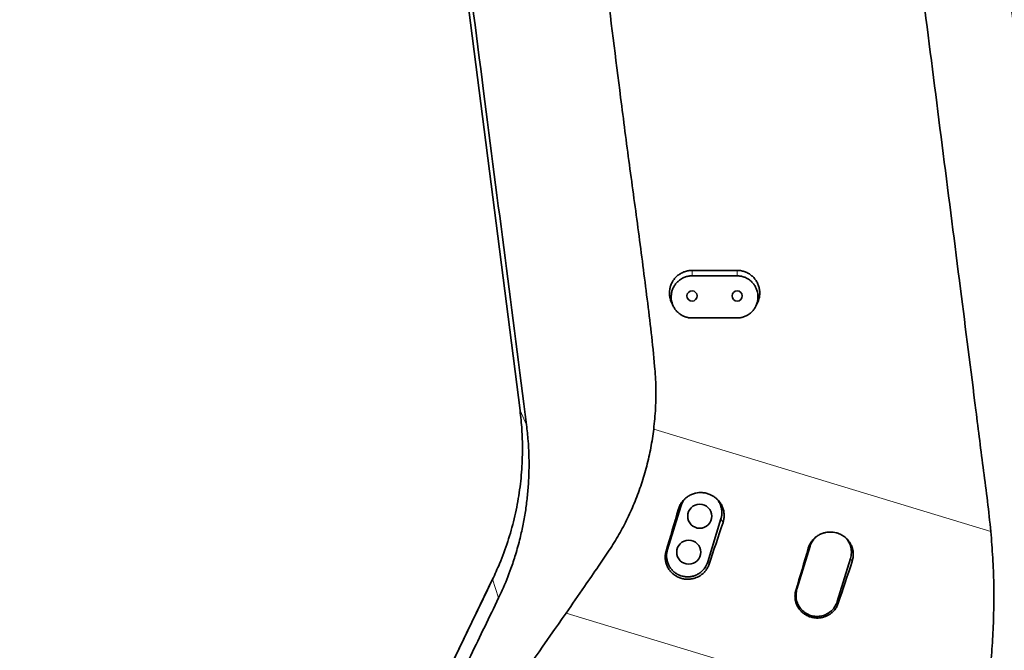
# Model space of a CAD drawing. Header units: millimetres. Extents: x 0 to 14900, y 0 to 10500.
# Tile 9 of 49: x 3351 to 4005, y 6019 to 6439. Entities that reach past the tile are written whole.
import ezdxf

# ---------------------------------------------------------------- set-up
doc = ezdxf.new("R2010")
doc.units = ezdxf.units.MM
doc.header["$LTSCALE"] = 25
doc.layers.add('THICK_LINE', color=7, linetype='Continuous')
doc.styles.add('SLDTEXTSTYLE0', font='TXT', dxfattribs={"width": 0.605})
doc.dimstyles.new('SLDDIMSTYLE0', dxfattribs={"dimtxt": 87.5, "dimasz": 87.5, "dimexe": 0, "dimexo": 0.0625, "dimgap": 21.875, "dimtad": 1, "dimdec": 0, "dimrnd": 1e-09, "dimzin": 12, "dimdsep": 46, "dimtxsty": 'SLDTEXTSTYLE0', "dimsah": 1, "dimcen": 0.09, "dimadec": 0, "dimazin": 3, "dimtfac": 1, "dimtofl": 0, "dimtmove": 0, "dimatfit": 3, "dimfxl": 1, "dimfrac": 2, "dimtolj": 1, "dimtzin": 12, "dimarcsym": 0})

# ---------------------------------------------------------------- blocks, each defined once
blk = doc.blocks.new('_D')
at = {"layer": 'THICK_LINE'}
for p, q in [((1317.73, 6386.58), (1317.73, 3849.23)), ((3414.85, 4900.14), (3414.85, 3849.23)), ((1317.73, 3886.73), (3414.85, 3886.73))]:
    blk.add_line(p, q, dxfattribs=at)
for points in [[(1317.73, 3886.73), (1405.23, 3874.23), (1405.23, 3899.23)], [(3414.85, 3886.73), (3327.35, 3899.23), (3327.35, 3874.23)]]:
    blk.add_solid(points, dxfattribs=at)
at = {"layer": 'THICK_LINE', "insert": (2232.61, 3999.52), "char_height": 87.5, "attachment_point": 1, "style": 'SLDTEXTSTYLE0'}
blk.add_mtext('2097', dxfattribs=at)
blk = doc.blocks.new('_D_5')
at = {"layer": 'THICK_LINE'}
for p, q in [((3814.85, 8448.48), (6748.77, 8448.48)), ((6711.27, 8448.48), (6711.27, 5049.82)), ((3815.75, 5049.82), (6748.77, 5049.82))]:
    blk.add_line(p, q, dxfattribs=at)
for points in [[(6711.27, 8448.48), (6698.77, 8360.98), (6723.77, 8360.98)], [(6711.27, 5049.82), (6723.77, 5137.32), (6698.77, 5137.32)]]:
    blk.add_solid(points, dxfattribs=at)
at = {"layer": 'THICK_LINE', "insert": (6598.48, 6615.47), "char_height": 87.5, "attachment_point": 1, "rotation": 90, "style": 'SLDTEXTSTYLE0'}
blk.add_mtext('3399', dxfattribs=at)

msp = doc.modelspace()

# ---------------------------------------------------------------- linework, layer by layer
at = {"color": 7, "linetype": 'Continuous', "lineweight": 35}
for p, q in [((3683.5240101, 6178.6460345), (3584.8139908, 6951.8372707)), ((3827.8527367, 6271.8220476), (3797.8527367, 6271.8220476)), ((3797.8527367, 6268.2125925), (3827.8527367, 6268.2125925)), ((3784.3240967, 6250.3432519), (3785.4004495, 6248.0911855)), ((3840.3050247, 6248.091187), (3841.3813768, 6250.3432519)), ((3827.8527367, 6240.1928799), (3797.8527367, 6240.1928799)), ((3790.2948335, 6114.8373099), (3781.5236823, 6086.1481672)), ((3808.3002155, 6077.9617595), (3817.0713666, 6106.6509021)), ((3876.3622615, 6088.5238565), (3867.5911104, 6059.8347138)), ((3894.3676435, 6051.648306), (3903.1387947, 6080.3374487)), ((3591.4764677, 5913.4696377), (3665.2653961, 6066.4118696))]:
    msp.add_line(p, q, dxfattribs=at)
at = {"color": 8, "linetype": 'Continuous', "lineweight": 18}
for p, q in [((3797.8527367, 6268.2125925), (3797.8527367, 6271.8220476)), ((3827.8527367, 6268.2125925), (3827.8527367, 6271.8220476)), ((3687.8361948, 6169.122346), (3683.5240101, 6178.6460345)), ((3772.3876064, 6166.2902625), (3996.4646495, 6098.1091933)), ((3788.8519936, 6113.1745727), (3790.2948335, 6114.8373099)), ((3818.4406868, 6104.2229883), (3817.0713666, 6106.6509021)), ((3875.1332823, 6087.1075736), (3876.3622615, 6088.5238565)), ((3780.5712075, 6085.0505296), (3781.5236823, 6086.1481672)), ((3904.2953384, 6078.2868044), (3903.1387947, 6080.3374487)), ((3809.1818777, 6076.398502), (3808.3002155, 6077.9617595)), ((3669.3174126, 6054.0814413), (3665.2653961, 6066.4118696)), ((3866.8517374, 6058.982656), (3867.5911104, 6059.8347138)), ((3895.0372882, 6050.4609727), (3894.3676435, 6051.648306)), ((3989.234411, 5960.3097737), (3714.1528686, 6044.0102431))]:
    msp.add_line(p, q, dxfattribs=at)
at = {"color": 7, "linetype": 'Continuous', "lineweight": 35}
for centre, radius in [((3797.8527367, 6254.8220476), 3.4), ((3827.8527367, 6254.8220476), 3.4), ((3802.9521708, 6108.3533441), 8), ((3795.6428782, 6084.4457252), 8)]:
    msp.add_circle(centre, radius, dxfattribs=at)
for centre, major_axis, ratio, start_param, end_param in [((3848.2349341, 6201.6900682), (175.4264143, 573.7823762), 0.0522746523, 1.7416425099, 1.791459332), ((3778.1853123, 6223.0044253), (175.4323422, 573.7805653), 0.1238400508, 4.4920501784, 4.541862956), ((3934.4656617, 6175.4522032), (175.4264143, 573.7823762), 0.0522746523, 1.7413411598, 1.7911567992), ((3863.9839337, 6196.8980395), (175.4323422, 573.7805653), 0.1238400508, 4.4923543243, 4.5421659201)]:
    msp.add_ellipse(centre, major_axis=major_axis, ratio=ratio, start_param=start_param, end_param=end_param, dxfattribs=at)
for points, knots in [([(3943.9212751, 6995.4199941), (3944.4595302, 6990.4986793), (3945.5362039, 6980.6545541), (3947.2361918, 6965.7673406), (3948.9691037, 6950.8506151), (3950.7217859, 6935.9113827), (3952.4751406, 6920.9717438), (3957.1655594, 6880.3600574), (3961.9414347, 6838.6269475), (3966.8512935, 6795.7256066), (3968.9490946, 6777.333592), (3971.0641244, 6758.9303643), (3973.2095331, 6740.5143333), (3975.8987298, 6717.9774099), (3979.1605592, 6691.3627141), (3982.9810489, 6660.7016317), (3986.8455913, 6630.0986911), (3990.7316991, 6599.5270122), (3994.6229724, 6568.966081), (4001.0625085, 6518.0578743), (4010.0243463, 6446.759229), (4019.5367159, 6371.4283629), (4026.9850725, 6312.2839667), (4032.3675061, 6269.3269145), (4037.7545113, 6226.379886), (4043.1563437, 6183.4598999), (4046.7903121, 6154.9177459), (4048.6072397, 6140.6471138)], [0, 0, 0, 0, 0.0173586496, 0.0347225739, 0.0521153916, 0.0695296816, 0.0869431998, 0.1043349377, 0.2116182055, 0.233090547, 0.2545744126, 0.2760503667, 0.2975084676, 0.3189591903, 0.3547905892, 0.3906264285, 0.4264881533, 0.4623706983, 0.4982546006, 0.5341180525, 0.6414014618, 0.7486846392, 0.7989483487, 0.8492165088, 0.8994831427, 0.9497431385, 1, 1, 1, 1]), ([(3687.8361948, 6169.122346), (3683.0748811, 6206.1285547), (3673.5522055, 6280.1413464), (3659.0234635, 6393.2519112), (3644.4714873, 6506.445887), (3633.6990128, 6590.1031378), (3627.0468929, 6641.9552498), (3624.2020226, 6664.1785819), (3621.3429847, 6686.4260075), (3618.4569849, 6708.7095516), (3615.5153446, 6731.1297685), (3612.5190908, 6753.6386216), (3609.4886088, 6776.2174357), (3606.4443895, 6798.7723519), (3603.3959736, 6821.3173892), (3600.4207515, 6843.3406541), (3597.5305044, 6864.8728592), (3594.7198642, 6885.8918932), (3591.9051871, 6906.8968767), (3589.0792935, 6927.8736013), (3587.1774913, 6941.7701902), (3586.2267892, 6948.7170305)], [0, 0, 0, 0, 0.1424568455, 0.2849151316, 0.4356534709, 0.5783136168, 0.6068696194, 0.635445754, 0.6640082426, 0.6925392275, 0.7210573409, 0.7499516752, 0.778852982, 0.8077714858, 0.8366969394, 0.8656115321, 0.8924939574, 0.9193933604, 0.946283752, 0.973147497, 1, 1, 1, 1]), ([(3996.4646495, 6098.1091933), (3995.7545496, 6104.846973), (3994.3339392, 6118.3264272), (3990.7221667, 6145.1974053), (3984.8521194, 6192.2814578), (3972.0507443, 6292.6000307), (3955.387375, 6423.4241828), (3939.6738796, 6547.0499142), (3929.0040302, 6630.3814585), (3924.0167633, 6669.7719329), (3921.5231292, 6689.4671746)], [0, 0, 0, 0, 0.0340965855, 0.0682128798, 0.1364418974, 0.2728987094, 0.5771863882, 0.8001732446, 0.9000865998, 1, 1, 1, 1]), ([(3716.6116919, 6649.8260573), (3717.7599389, 6638.0966801), (3720.056706, 6614.6351372), (3724.6760912, 6579.5723717), (3731.790587, 6529.9696631), (3740.5935869, 6465.7085568), (3748.87963, 6398.1334204), (3756.1695622, 6342.0466123), (3762.3662707, 6297.4397209), (3768.0545996, 6252.7735406), (3772.3503739, 6218.3695361), (3773.9981963, 6194.1153516), (3773.7650227, 6180.1621403), (3772.8465829, 6170.9125877), (3772.3876064, 6166.2902625)], [0, 0, 0, 0, 0.0725649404, 0.1451471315, 0.2177299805, 0.3811140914, 0.5445018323, 0.6369294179, 0.7293645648, 0.8217872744, 0.9141978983, 0.9427796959, 0.971405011, 1, 1, 1, 1]), ([(3797.8527367, 6271.8220476), (3797.4400751, 6271.8121762), (3796.6118838, 6271.7923648), (3795.367735, 6271.6314165), (3794.1263764, 6271.3708666), (3792.9133584, 6271.0040819), (3791.7427961, 6270.5402042), (3790.6207125, 6269.9834093), (3789.5378212, 6269.3281901), (3788.5164423, 6268.5847839), (3787.5641264, 6267.7611243), (3786.6875847, 6266.8652397), (3785.8808036, 6265.8890786), (3784.9224201, 6264.506041), (3784.1416584, 6263.0055494), (3783.5575485, 6261.4251372), (3783.2444146, 6260.2899149), (3782.9706683, 6258.8940762), (3782.8107395, 6257.2056874), (3782.8868553, 6255.4199147), (3783.1211424, 6253.9038061), (3783.4202007, 6252.6753968), (3783.8117104, 6251.4796287), (3784.1577088, 6250.7168319), (3784.3266641, 6250.3443486)], [0, 0, 0, 0, 0.0407993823, 0.0818823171, 0.1238600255, 0.1661467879, 0.2070933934, 0.2483260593, 0.2899999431, 0.3322786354, 0.3733135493, 0.4146335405, 0.4563939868, 0.498756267, 0.5814254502, 0.623381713, 0.6659434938, 0.6982440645, 0.7646288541, 0.8339280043, 0.8752629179, 0.9168853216, 0.95941405, 1, 1, 1, 1]), ([(3841.3699522, 6250.3485433), (3841.4795367, 6250.5743758), (3841.7736905, 6251.1805697), (3842.1453757, 6252.2204626), (3842.5985622, 6253.8461854), (3842.8378213, 6255.527595), (3842.8657774, 6257.2192548), (3842.7490559, 6258.9057167), (3842.4182218, 6260.5752174), (3841.8814928, 6262.183785), (3841.2076896, 6263.7427489), (3840.3394544, 6265.2081503), (3839.2974869, 6266.546527), (3838.1465538, 6267.7896972), (3836.8417737, 6268.8817566), (3835.4168194, 6269.796337), (3834.2910482, 6270.3898888), (3833.1249501, 6270.8834647), (3831.9291768, 6271.2762122), (3830.6910674, 6271.5682052), (3829.3288964, 6271.7779287), (3828.3759992, 6271.8064086), (3827.8527367, 6271.8220476)], [0, 0, 0, 0, 0.0249149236, 0.0668782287, 0.1094471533, 0.1925138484, 0.2346746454, 0.2774484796, 0.3603478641, 0.4028837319, 0.4457334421, 0.5288431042, 0.5710319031, 0.6138398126, 0.6966772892, 0.7387295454, 0.7814015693, 0.8225224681, 0.8639331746, 0.9057925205, 0.9482680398, 1, 1, 1, 1]), ([(3797.8527367, 6240.1928799), (3797.0888734, 6240.2282798), (3795.9386592, 6240.2815846), (3794.4299547, 6240.6126526), (3792.9541713, 6241.0586784), (3791.5405623, 6241.6935206), (3790.2231453, 6242.4947774), (3788.9754001, 6243.4063709), (3787.8443024, 6244.4734244), (3786.8575738, 6245.6686596), (3786.1904029, 6246.6305919), (3785.6057906, 6247.6451898), (3785.107104, 6248.7037064), (3784.6940658, 6249.8117404), (3784.3137955, 6251.170174), (3784.0408005, 6252.8083384), (3783.9897779, 6254.3977432), (3784.0855008, 6255.7544322), (3784.2480132, 6256.8571282), (3784.5188985, 6258.0152485), (3784.8907798, 6259.1601669), (3785.3582441, 6260.2654577), (3785.9130024, 6261.3185991), (3786.5517065, 6262.3184686), (3787.2820566, 6263.271876), (3788.0877976, 6264.1540682), (3788.9568559, 6264.9557978), (3789.8846851, 6265.678043), (3790.8831635, 6266.3262973), (3792.2691911, 6267.0638891), (3793.7376448, 6267.6195689), (3795.252731, 6267.9791371), (3796.5035679, 6268.1722763), (3797.3764365, 6268.1983596), (3797.8527367, 6268.2125925)], [0, 0, 0, 0, 0.0523375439, 0.0788091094, 0.1057326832, 0.158065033, 0.1845297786, 0.2114394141, 0.2639876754, 0.2906518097, 0.3176941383, 0.3442109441, 0.3709098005, 0.3978898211, 0.4252535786, 0.4675968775, 0.5115096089, 0.5340073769, 0.5608583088, 0.5878961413, 0.6155241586, 0.6433570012, 0.6701372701, 0.6971055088, 0.7246704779, 0.7524428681, 0.7789811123, 0.8057066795, 0.8330275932, 0.8605558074, 0.9133374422, 0.9401358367, 0.9673337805, 1, 1, 1, 1]), ([(3827.8527367, 6268.2125925), (3828.616714, 6268.1771837), (3829.7671, 6268.1238656), (3831.2760303, 6267.7927383), (3832.7520253, 6267.3466076), (3834.1658332, 6266.7116315), (3835.4834128, 6265.910188), (3836.731193, 6264.9984536), (3837.862261, 6263.9312934), (3838.8488558, 6262.7359709), (3839.5159573, 6261.774004), (3840.1004551, 6260.7593491), (3840.5990255, 6259.700786), (3841.0119592, 6258.592715), (3841.3920212, 6257.2342997), (3841.6648206, 6255.5962576), (3841.7156861, 6254.0070376), (3841.6198294, 6252.650504), (3841.4572416, 6251.5479209), (3841.1863142, 6250.3899055), (3840.8143673, 6249.2451159), (3840.3469061, 6248.1398579), (3839.7920571, 6247.0867168), (3839.1532844, 6246.0867512), (3838.4228089, 6245.133288), (3837.6169462, 6244.2510116), (3836.7477297, 6243.4491984), (3835.8196943, 6242.726889), (3834.8210077, 6242.0785663), (3833.4348115, 6241.3410517), (3831.9662925, 6240.7854822), (3830.4512373, 6240.4260684), (3829.2009028, 6240.2331294), (3828.3285442, 6240.2070851), (3827.8527367, 6240.1928799)], [0, 0, 0, 0, 0.052345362, 0.0788209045, 0.1057486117, 0.1580888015, 0.1845576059, 0.2114714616, 0.2640190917, 0.2906829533, 0.3177249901, 0.3442416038, 0.3709403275, 0.3979202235, 0.42528405, 0.4676223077, 0.5115297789, 0.5340248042, 0.5608737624, 0.5879095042, 0.6155351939, 0.6433655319, 0.6701485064, 0.697119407, 0.7246871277, 0.7524622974, 0.7790049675, 0.805735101, 0.8330608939, 0.8605941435, 0.9133734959, 0.9401707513, 0.9673675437, 1, 1, 1, 1]), ([(3665.2649236, 6066.4120942), (3666.8539709, 6069.8514584), (3670.6399637, 6078.0459331), (3675.5295383, 6091.4599327), (3679.8118255, 6106.5819223), (3682.8733841, 6122.0011314), (3684.7253611, 6137.6115027), (3685.2888868, 6152.3144121), (3684.900074, 6166.0202963), (3683.9822621, 6174.4374814), (3683.5233692, 6178.6459539)], [0, 0, 0, 0, 0.09848629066, 0.23464901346, 0.37085823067, 0.50710287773, 0.64337222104, 0.77965365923, 0.88982997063, 1, 1, 1, 1]), ([(3669.3174126, 6054.0814413), (3670.1329909, 6055.8143787), (3673.1292022, 6062.180716), (3676.919131, 6071.741419), (3680.7665799, 6083.2856977), (3683.4938776, 6093.1749658), (3685.7129899, 6103.1814068), (3687.3533917, 6112.6715745), (3688.5457421, 6122.2381491), (3689.2665642, 6131.5754595), (3689.5635993, 6140.6831333), (3689.4630202, 6149.5515862), (3688.977451, 6159.0551187), (3688.2395992, 6165.563843), (3687.8361948, 6169.122346)], [0, 0, 0, 0, 0.04866583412, 0.17878494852, 0.26037013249, 0.35771361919, 0.43907031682, 0.52060483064, 0.60222853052, 0.68385252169, 0.75839767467, 0.83365704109, 0.9090556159, 1, 1, 1, 1]), ([(3714.1528686, 6044.0102431), (3718.2130676, 6049.8915751), (3725.3249982, 6060.1934408), (3734.956773, 6074.0979215), (3742.7763101, 6085.4806907), (3749.3860227, 6096.0723107), (3755.1088586, 6106.9889677), (3760.0884178, 6118.2583109), (3764.3591249, 6129.8444951), (3767.8349686, 6141.7149055), (3770.6284619, 6153.8750877), (3771.7995608, 6162.1401265), (3772.3876064, 6166.2902625)], [0, 0, 0, 0, 0.15960872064, 0.27957401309, 0.37360716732, 0.46314463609, 0.55280415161, 0.64247315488, 0.73110238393, 0.82047806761, 0.90985639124, 1, 1, 1, 1]), ([(3788.8519936, 6113.1745727), (3788.9802649, 6113.5721514), (3789.2377011, 6114.3700791), (3789.7545575, 6115.5315063), (3790.369311, 6116.6619471), (3791.0811317, 6117.7346959), (3791.8768094, 6118.738682), (3792.7504024, 6119.6692238), (3793.7101226, 6120.5338844), (3795.0799782, 6121.5723643), (3796.5797435, 6122.4381999), (3798.1720248, 6123.1100791), (3799.3220813, 6123.4856835), (3800.7433647, 6123.8355135), (3802.4730622, 6124.0859733), (3804.7498928, 6124.1077114), (3806.7643635, 6123.8213167), (3808.4550353, 6123.3614142), (3809.6061669, 6122.9404833), (3810.9477654, 6122.3330061), (3812.4649325, 6121.4564785), (3814.2611942, 6120.0626874), (3815.6493861, 6118.5947747), (3816.6706491, 6117.1964636), (3817.3437706, 6116.0860093), (3817.9153213, 6114.9303844), (3818.3837762, 6113.7407488), (3818.7527305, 6112.5033455), (3819.0117217, 6111.2454291), (3819.1609665, 6109.978656), (3819.2026641, 6108.7137113), (3819.1334533, 6107.4376139), (3818.9300191, 6105.9237035), (3818.6256721, 6104.8659201), (3818.4406868, 6104.2229883)], [0, 0, 0, 0, 0.0260008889, 0.0521829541, 0.0789360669, 0.1058861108, 0.1319802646, 0.1582561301, 0.1848118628, 0.2117509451, 0.2643095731, 0.2909826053, 0.3180384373, 0.3386139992, 0.3808995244, 0.4250391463, 0.4779815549, 0.5051462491, 0.5325115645, 0.5531584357, 0.5955952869, 0.639901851, 0.6927282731, 0.7195472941, 0.7467632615, 0.7729259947, 0.7992736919, 0.8259085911, 0.8529378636, 0.878927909, 0.9051008, 0.9315562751, 0.9583991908, 1, 1, 1, 1]), ([(3793.3285148, 6120.1657737), (3793.1323831, 6119.9420688), (3792.5261145, 6119.250568), (3791.636459, 6117.9525016), (3790.819932, 6116.3829148), (3790.4528598, 6115.3024536), (3790.2948335, 6114.8373099)], [0, 0, 0, 0, 0.1444169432, 0.4464113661, 0.7616774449, 1, 1, 1, 1]), ([(3817.0713666, 6106.6509021), (3817.1755304, 6107.0233623), (3817.3845806, 6107.7708668), (3817.5806251, 6108.9298834), (3817.6862835, 6110.1138078), (3817.6885595, 6111.3016093), (3817.5917132, 6112.4781335), (3817.3978045, 6113.6368482), (3817.1042339, 6114.7874866), (3816.7145687, 6115.9064115), (3816.2332402, 6116.9838332), (3815.668948, 6118.0146618), (3815.003702, 6118.9956546), (3814.4133773, 6119.7892879), (3813.9827833, 6120.1928078), (3813.8447278, 6120.3221828)], [0, 0, 0, 0, 0.0787133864, 0.1579729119, 0.2389566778, 0.3205364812, 0.3995354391, 0.479087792, 0.5594953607, 0.6410766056, 0.7200513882, 0.799578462, 0.879960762, 0.9615134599, 1, 1, 1, 1]), ([(3875.1332823, 6087.1075736), (3875.2597138, 6087.4994246), (3875.513458, 6088.2858578), (3876.0229037, 6089.4305382), (3876.6288411, 6090.5446667), (3877.3304474, 6091.6019178), (3878.1146979, 6092.5913809), (3878.9757323, 6093.508445), (3879.9216446, 6094.3605679), (3881.2717757, 6095.3839724), (3882.7499185, 6096.2372166), (3884.3192249, 6096.8993094), (3885.4526895, 6097.2694472), (3886.8535548, 6097.6141764), (3888.5581165, 6097.8610449), (3890.2834768, 6097.8772002), (3891.9998002, 6097.7205572), (3893.7004817, 6097.3952127), (3895.8323908, 6096.6792695), (3897.614524, 6095.7611839), (3899.0344371, 6094.7872902), (3900.3639106, 6093.6973932), (3901.5451961, 6092.4482185), (3902.5515647, 6091.0700608), (3903.2148834, 6089.9755891), (3903.7780559, 6088.8366438), (3904.2396083, 6087.6642121), (3904.6030896, 6086.4447064), (3904.8581877, 6085.2050123), (3905.0051208, 6083.9566198), (3905.0460664, 6082.7100605), (3904.9777127, 6081.4525142), (3904.7771526, 6079.9613707), (3904.4774305, 6078.9196733), (3904.2953384, 6078.2868044)], [0, 0, 0, 0, 0.0260019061, 0.0521850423, 0.0789393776, 0.1058906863, 0.1319858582, 0.1582627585, 0.1848195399, 0.211759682, 0.2643203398, 0.2909943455, 0.3180511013, 0.338629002, 0.3809193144, 0.4250638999, 0.4457323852, 0.4882118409, 0.5325587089, 0.5854580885, 0.612605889, 0.6399558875, 0.6927855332, 0.719606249, 0.7468240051, 0.7729862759, 0.7993335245, 0.825968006, 0.852996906, 0.8789849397, 0.905155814, 0.9316092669, 0.9584501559, 1, 1, 1, 1]), ([(3879.9410223, 6094.3522777), (3879.1970425, 6093.5531794), (3877.6147625, 6091.8536744), (3876.7960302, 6089.6770457), (3876.3622615, 6088.5238565)], [0, 0, 0, 0, 0.4701947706, 1, 1, 1, 1]), ([(3903.1387947, 6080.3374487), (3903.4062636, 6081.5318966), (3903.9412013, 6083.9207917), (3903.5481409, 6087.63174), (3902.2162364, 6091.0320055), (3900.8413725, 6093.2978223), (3899.791291, 6094.1438277), (3899.6907067, 6094.2248641)], [0, 0, 0, 0, 0.24354996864, 0.48709978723, 0.73064975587, 0.9741997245, 1, 1, 1, 1]), ([(3996.4646495, 6098.1091933), (3996.9212549, 6092.3222019), (3997.8344273, 6080.7487047), (3998.5224306, 6063.3687333), (3998.4824849, 6046.0016962), (3997.7932892, 6028.6499203), (3996.6776591, 6011.3767328), (3994.915064, 5994.2029114), (3992.4099837, 5977.1466107), (3990.2971603, 5965.9444543), (3989.234411, 5960.3097737)], [0, 0, 0, 0, 0.1234733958, 0.2469364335, 0.3713093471, 0.4956982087, 0.6210642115, 0.7464143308, 0.8724464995, 1, 1, 1, 1]), ([(3809.1818777, 6076.398502), (3809.0437098, 6076.0190112), (3808.7664088, 6075.2573786), (3808.2241908, 6074.1552067), (3807.5876298, 6073.0874269), (3806.8585052, 6072.0797905), (3806.0500147, 6071.1423983), (3805.1681327, 6070.2793494), (3804.2045758, 6069.4836833), (3803.0062157, 6068.6552121), (3801.5372367, 6067.8522882), (3799.9726671, 6067.2356666), (3798.5515013, 6066.8410915), (3797.3117899, 6066.6052637), (3796.0574538, 6066.4709471), (3794.779499, 6066.4402081), (3793.5064274, 6066.5157598), (3792.2537845, 6066.6945099), (3791.023904, 6066.9727827), (3789.8068661, 6067.3559075), (3788.2456696, 6067.9949353), (3786.776249, 6068.8214098), (3785.4317015, 6069.8142463), (3784.1809254, 6070.9121445), (3783.0775735, 6072.1578259), (3782.1478835, 6073.5195996), (3781.3405065, 6074.9516605), (3780.7216839, 6076.4764197), (3780.3057829, 6078.0560256), (3780.0284771, 6079.6643497), (3779.9603411, 6081.3009849), (3780.1047645, 6082.9244398), (3780.29812, 6084.0461061), (3780.4891353, 6084.7486658), (3780.5712075, 6085.0505296)], [0, 0, 0, 0, 0.0267544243, 0.053695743, 0.0812253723, 0.1089575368, 0.1358078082, 0.1628448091, 0.1901696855, 0.2178891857, 0.2583428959, 0.2994404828, 0.3272892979, 0.3542078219, 0.3813136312, 0.4090122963, 0.4369161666, 0.4637559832, 0.4907835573, 0.5184055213, 0.5462336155, 0.5999598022, 0.6272334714, 0.6549089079, 0.7083989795, 0.7355506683, 0.7630991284, 0.8165131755, 0.8436247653, 0.8711305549, 0.9245931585, 0.9517290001, 0.9792597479, 1, 1, 1, 1]), ([(3781.5236823, 6086.1481672), (3781.4195191, 6085.7757092), (3781.21047, 6085.0282091), (3781.0144258, 6083.8691997), (3780.9087667, 6082.6852821), (3780.9064882, 6081.4974902), (3781.0033327, 6080.3209646), (3781.1972315, 6079.1622869), (3781.4908177, 6078.0115387), (3782.0087505, 6076.5245478), (3782.712993, 6075.1082599), (3783.585345, 6073.7977746), (3784.3231747, 6072.8709862), (3785.133725, 6072.0131042), (3786.0085602, 6071.2293249), (3786.9565294, 6070.5144374), (3788.1239506, 6069.7806731), (3789.5410248, 6069.08625), (3791.0343273, 6068.5748298), (3792.3814523, 6068.2686948), (3793.5506135, 6068.1049336), (3794.7234008, 6068.0397793), (3795.910347, 6068.0735996), (3797.4746341, 6068.2523806), (3799.0109307, 6068.6284654), (3800.4808923, 6069.1918704), (3801.5459594, 6069.707656), (3802.9001019, 6070.5110572), (3804.1491086, 6071.4826972), (3805.3968246, 6072.7384672), (3806.38622, 6073.9683498), (3807.2102321, 6075.3136327), (3807.8560576, 6076.651367), (3808.1425101, 6077.4964837), (3808.3002155, 6077.9617595)], [0, 0, 0, 0, 0.0263781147, 0.0529392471, 0.0800781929, 0.1074168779, 0.1338906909, 0.1605499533, 0.1874958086, 0.2148349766, 0.2679055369, 0.2948430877, 0.3221728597, 0.3486420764, 0.3752960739, 0.4022369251, 0.429570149, 0.4692879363, 0.5096409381, 0.536987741, 0.5634576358, 0.5901128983, 0.6170546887, 0.6443893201, 0.6974593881, 0.7243966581, 0.7517259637, 0.7781053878, 0.8317602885, 0.8591003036, 0.8988138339, 0.939162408, 0.9665060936, 1, 1, 1, 1]), ([(3592.061649, 5914.6940263), (3594.1187663, 5918.9579881), (3598.23405, 5927.4880867), (3604.3810594, 5940.2288995), (3614.6419226, 5961.4967926), (3629.0161486, 5991.2907509), (3643.3935836, 6021.0914237), (3653.6501557, 6042.3503339), (3659.589961, 6054.6617037), (3663.496169, 6062.7584509), (3665.3439717, 6066.588557)], [0, 0, 0, 0, 0.0840236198, 0.1680900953, 0.2521530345, 0.5042786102, 0.7564059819, 0.8404711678, 0.9245360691, 1, 1, 1, 1]), ([(3595.0696223, 5902.5355421), (3598.1647438, 5908.8158368), (3604.3554294, 5921.377324), (3616.7262359, 5946.617306), (3629.1102408, 5971.7324617), (3641.4914027, 5996.8907443), (3650.7860404, 6015.7951283), (3660.0604177, 6034.8975601), (3666.231437, 6047.6861705), (3669.3174126, 6054.0814413)], [0, 0, 0, 0, 0.124906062, 0.2498299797, 0.4996327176, 0.6246213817, 0.7496028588, 0.8747825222, 1, 1, 1, 1]), ([(3895.0372882, 6050.4609727), (3894.9013062, 6050.0874185), (3894.6283938, 6049.3377042), (3894.0948276, 6048.2527361), (3893.4684696, 6047.2015815), (3892.7510595, 6046.2095553), (3891.9555712, 6045.2865858), (3891.0878724, 6044.4367084), (3890.1398312, 6043.6530725), (3888.9603694, 6042.8366837), (3887.5141172, 6042.04504), (3885.9733226, 6041.4366893), (3884.5736191, 6041.0471188), (3883.3525064, 6040.8140278), (3882.1168727, 6040.6809197), (3880.8579156, 6040.649842), (3879.6036557, 6040.7234809), (3878.3694047, 6040.8988166), (3877.1574656, 6041.1722473), (3875.9581154, 6041.5490054), (3874.4195129, 6042.1777246), (3872.9712175, 6042.9912245), (3871.6458637, 6043.9687616), (3870.4129171, 6045.0498487), (3869.325176, 6046.2766297), (3868.4085198, 6047.6178846), (3867.6124145, 6049.0283549), (3867.0020621, 6050.5301983), (3866.5916172, 6052.0861078), (3866.3177163, 6053.670272), (3866.2498416, 6055.2823601), (3866.3913343, 6056.881491), (3866.5816333, 6057.9887302), (3866.7703143, 6058.683036), (3866.8517374, 6058.982656)], [0, 0, 0, 0, 0.0267323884, 0.0536512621, 0.081157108, 0.1088650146, 0.1356930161, 0.1627073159, 0.1900087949, 0.2177039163, 0.2581549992, 0.2992497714, 0.3270965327, 0.3540170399, 0.381124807, 0.4088253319, 0.4367310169, 0.463576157, 0.4906090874, 0.5182365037, 0.5460700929, 0.5998074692, 0.6270868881, 0.6547682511, 0.7082639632, 0.7354186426, 0.7629702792, 0.8163810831, 0.8434911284, 0.8709954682, 0.9244479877, 0.9515787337, 0.9791043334, 1, 1, 1, 1]), ([(3867.5911104, 6059.8347138), (3867.3227402, 6058.6392466), (3866.7860001, 6056.248313), (3867.1925786, 6052.5526538), (3868.4731143, 6049.0942896), (3870.6236278, 6046.0836358), (3873.4751053, 6043.7325477), (3876.8391399, 6042.1994046), (3880.4853736, 6041.5892936), (3884.1640674, 6041.943908), (3887.6304601, 6043.2373012), (3890.625965, 6045.3883486), (3893.0296203, 6048.2248331), (3893.9216357, 6050.5071481), (3894.3676435, 6051.648306)], [0, 0, 0, 0, 0.08333335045, 0.16666664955, 0.25, 0.33333335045, 0.41666664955, 0.5, 0.58333335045, 0.66666664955, 0.75, 0.83333335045, 0.91666664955, 1, 1, 1, 1]), ([(3635.2551078, 5699.1573329), (3633.9842585, 5700.505259), (3629.470815, 5705.2924422), (3622.5147418, 5714.1641742), (3614.5866507, 5725.8455065), (3607.6627998, 5738.2289615), (3601.7858381, 5751.1582247), (3597.0385741, 5764.5143265), (3593.4389636, 5778.1885886), (3591.0069516, 5792.2036583), (3589.7926834, 5806.40036), (3589.8125285, 5820.6488634), (3591.0652484, 5834.8879712), (3593.5870039, 5849.1172499), (3597.0001073, 5861.7493157), (3600.9736465, 5872.9935228), (3605.165069, 5882.8873219), (3610.5085506, 5893.3128965), (3617.0164328, 5903.8443474), (3624.423626, 5914.9498352), (3656.6963447, 5961.7426551), (3686.7608549, 6004.7897204), (3714.1528686, 6044.0102431)], [0, 0, 0, 0, 0.0138022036, 0.0490187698, 0.0842357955, 0.119815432, 0.1559770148, 0.1917851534, 0.227593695, 0.2638945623, 0.3007013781, 0.3369935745, 0.3735321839, 0.4108437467, 0.4484206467, 0.4744050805, 0.502788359, 0.5311648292, 0.5644519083, 0.5977533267, 0.6335098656, 1, 1, 1, 1])]:
    msp.add_open_spline(points, degree=3, knots=knots, dxfattribs=at)
at = {"layer": 'THICK_LINE'}
for centre, radius, start, end in [((3764.8527367, 5829.8220476), 2618.655113, 2.183991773, 145.1829188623), ((2727.1303206, 6313.7199573), 1476.1118691, 2.7870179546, 65), ((3764.8527367, 5829.8220476), 706.7025025, 261.8401445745, 51.8399439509)]:
    msp.add_arc(centre, radius, start, end, dxfattribs=at)

# ---------------------------------------------------------------- dimensions: what is measured, and where the dimension line sits
dim = msp.add_linear_dim(base=(6711.2738318, 5049.8220476), p1=(3764.8527367, 8448.4771606), p2=(3765.7453307, 5049.8220476), angle=90, dimstyle='SLDDIMSTYLE0', dxfattribs=at)
dim.commit()
dim.dimension.update_dxf_attribs({"geometry": '_D_5', "text_midpoint": (6711.2738318, 6749.1496041), "dimtype": 160})
dim = msp.add_linear_dim(base=(3414.8527367, 3886.7260037), p1=(1317.7257976, 6436.5796052), p2=(3414.8527367, 4950.1355848), dimstyle='SLDDIMSTYLE0', dxfattribs=at)
dim.commit()
dim.dimension.update_dxf_attribs({"geometry": '_D', "text_midpoint": (2366.2892672, 3886.7260037), "dimtype": 160})

doc.saveas('drawing.dxf')
